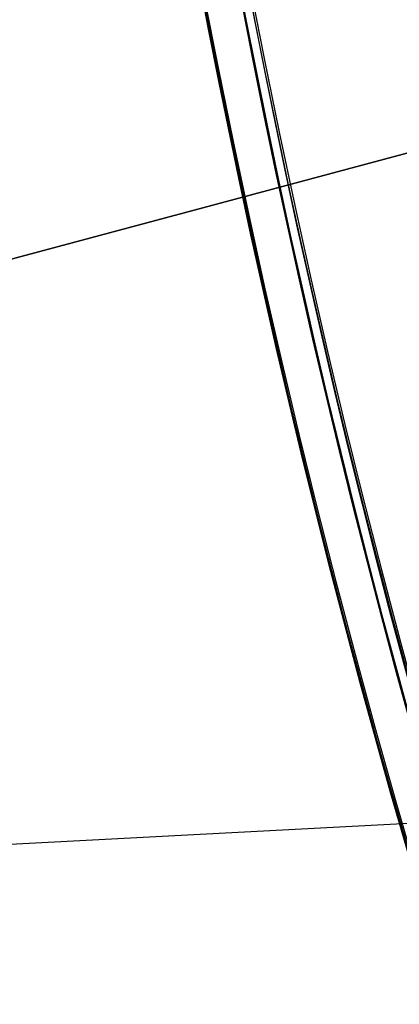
# Model space of a CAD drawing. Header units: millimetres. Extents: x -83 to 676, y -83 to 676.
# Tile 96 of 256: x -1 to 12, y 209 to 240. Entities that reach past the tile are written whole.
import ezdxf

# ---------------------------------------------------------------- set-up
doc = ezdxf.new("R2010")
doc.units = ezdxf.units.MM
doc.header["$MEASUREMENT"] = 0
doc.layers.add('IGES level 0', color=7, linetype='Continuous', true_color=0xff7878)

msp = doc.modelspace()

# ---------------------------------------------------------------- linework, layer by layer
at = {"layer": 'IGES level 0', "color": 254, "true_color": 0xcad1ee}
for p, q in [((-61.87706392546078, 216.0022978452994, 48), (23.60737170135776, 238.9077833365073, 48)), ((23.60737170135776, 238.9077833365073, 47), (-61.87706392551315, 216.0022978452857, 47))]:
    msp.add_line(p, q, dxfattribs=at)
at = {"layer": 'IGES level 0', "color": 140, "true_color": 0x00ccff}
for p, q in [((23.60737170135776, 238.9077833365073, 48), (-61.87706392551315, 216.0022978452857, 48)), ((23.60737170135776, 238.9077833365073, 47), (-61.87706392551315, 216.0022978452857, 47)), ((-60.42913386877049, 210.5985493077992, 48), (29.92401299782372, 215.3337570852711, 48)), ((-60.42913386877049, 210.5985493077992, 47), (29.92401299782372, 215.3337570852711, 47))]:
    msp.add_line(p, q, dxfattribs=at)
at = {"layer": 'IGES level 0', "color": 153, "true_color": 0x5393cf}
for centre, radius in [((296.5, 296.5), 296.5), ((296.5, 296.5, -1.19999999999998), 296.5000000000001)]:
    msp.add_circle(centre, radius, dxfattribs=at)
at = {"layer": 'IGES level 0'}
for centre, radius in [((296.5, 296.5, 47), 296.5000000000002), ((296.5, 296.5), 296.5000000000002), ((296.5, 296.5, 47), 295.3000000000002), ((296.5, 296.5000000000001), 295.3000000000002)]:
    msp.add_circle(centre, radius, dxfattribs=at)
at = {"layer": 'IGES level 0', "color": 124, "true_color": 0x1aa180}
for centre in [(296.5, 296.5, 47.0000000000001), (296.5, 296.5000000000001, 45.8000000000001)]:
    msp.add_circle(centre, 294.9999999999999, dxfattribs=at)
at = {"layer": 'IGES level 0'}
for centre, radius, start in [((296.5, 296.5), 296.5000000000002, 45), ((296.5, 296.5000000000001, 47), 296.5000000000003, 45.0000000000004), ((296.5, 296.5, 23.5), 296.5000000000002, 45), ((296.5, 296.5, 47), 295.3000000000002, 45.00000000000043), ((296.5000000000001, 296.5), 295.3000000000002, 45.00000000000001), ((296.5, 296.5, 23.5), 295.3000000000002, 45)]:
    msp.add_arc(centre, radius, start, 225, dxfattribs=at)
at = {"layer": 'IGES level 0', "color": 153, "true_color": 0x5393cf}
for centre, radius, start, end in [((296.4999999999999, 296.4999999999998, -1.19999999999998), 296.5000000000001, 344.9999999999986, 164.9999999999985), ((296.5, 296.5000000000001), 296.5, 344.9999999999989, 164.9999999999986), ((296.5000000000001, 296.5, -0.59999999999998), 296.5000000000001, 344.9999999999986, 164.9999999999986), ((296.5, 296.5, -1.19999999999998), 296.5, 164.9999999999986, 344.9999999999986), ((296.5000000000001, 296.5000000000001), 296.5000000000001, 164.9999999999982, 344.9999999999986), ((296.5000000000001, 296.5, -0.59999999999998), 296.5000000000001, 164.9999999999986, 344.9999999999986)]:
    msp.add_arc(centre, radius, start, end, dxfattribs=at)
at = {"layer": 'IGES level 0', "color": 124, "true_color": 0x1aa180}
for centre, start in [((296.5, 296.5, 45.8000000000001), 164.9999999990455), ((296.4999999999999, 296.5, 47.0000000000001), 164.9999999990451), ((296.5000000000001, 296.5, 46.4000000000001), 164.9999999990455)]:
    msp.add_arc(centre, 294.9999999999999, start, 344.9999999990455, dxfattribs=at)

doc.saveas('drawing.dxf')
